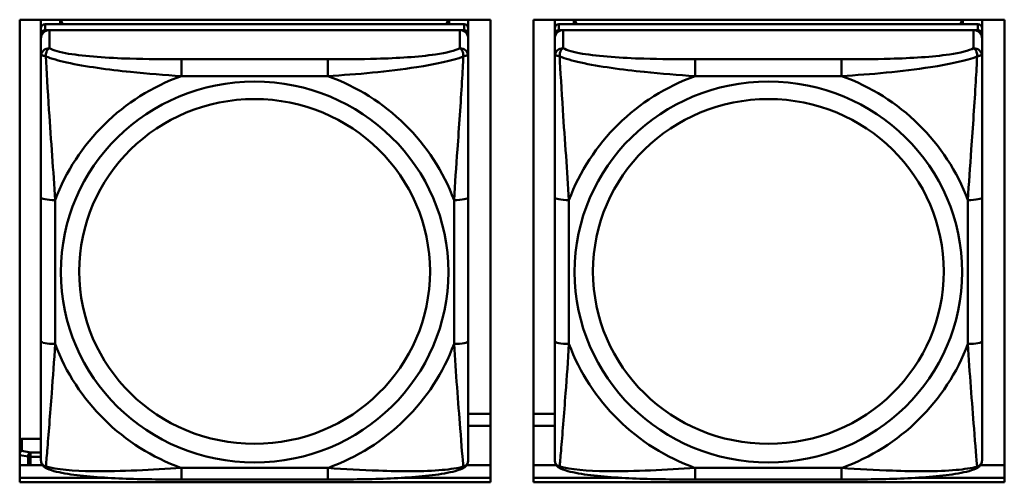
# Model space of a CAD drawing. Header units: inches. Extents: x 0.8 to 72.9, y -5.1 to 48.7.
# Tile 43 of 237: x 38.193 to 39.553, y 9.832 to 10.471. Entities that reach past the tile are written whole.
import ezdxf

# ---------------------------------------------------------------- set-up
doc = ezdxf.new("R2010")
doc.units = ezdxf.units.IN
doc.header["$MEASUREMENT"] = 0
doc.layers.add('Visible Edges(ROSSANSI)', color=7, linetype='Continuous', lineweight=50)
doc.layers.add('Visible Tangent Edges(ROSSANSI)', color=7, linetype='Continuous', lineweight=50)

msp = doc.modelspace()

# ---------------------------------------------------------------- linework, layer by layer
at = {"layer": 'Visible Edges(ROSSANSI)'}
for p, q in [((38.1927, 9.8324), (38.1927, 10.4711)), ((38.1927, 10.4711), (38.8433, 10.4711)), ((38.222, 10.4592), (38.222, 10.4711)), ((38.8067, 10.465), (38.2279, 10.465)), ((38.2486, 10.465), (38.2486, 10.4711)), ((38.2524, 10.465), (38.2493, 10.4711)), ((38.7853, 10.4711), (38.7822, 10.465)), ((38.786, 10.4711), (38.786, 10.465)), ((38.8126, 10.4711), (38.8126, 10.4592)), ((38.8433, 10.4711), (38.8433, 9.8324)), ((38.9027, 9.8324), (38.9027, 10.4711)), ((38.9027, 10.4711), (39.5533, 10.4711)), ((38.932, 10.4592), (38.932, 10.4711)), ((39.5167, 10.465), (38.9379, 10.465)), ((38.9586, 10.465), (38.9586, 10.4711)), ((38.9624, 10.465), (38.9593, 10.4711)), ((39.4953, 10.4711), (39.4922, 10.465)), ((39.496, 10.4711), (39.496, 10.465)), ((39.5226, 10.4711), (39.5226, 10.4592)), ((39.5533, 10.4711), (39.5533, 9.8324)), ((38.222, 10.4592), (38.222, 10.451)), ((38.222, 10.4452), (38.222, 10.451)), ((38.2279, 10.4568), (38.8067, 10.4568)), ((38.8008, 10.4568), (38.2338, 10.4568)), ((38.8126, 10.451), (38.8126, 10.4592)), ((38.8126, 10.451), (38.8126, 10.4452)), ((38.932, 10.4592), (38.932, 10.451)), ((38.932, 10.4452), (38.932, 10.451)), ((38.9379, 10.4568), (39.5167, 10.4568)), ((39.5108, 10.4568), (38.9438, 10.4568)), ((39.5226, 10.451), (39.5226, 10.4592)), ((39.5226, 10.451), (39.5226, 10.4452)), ((38.222, 10.4452), (38.222, 10.4202)), ((38.8126, 10.4202), (38.8126, 10.4452)), ((38.932, 10.4452), (38.932, 10.4202)), ((39.5226, 10.4202), (39.5226, 10.4452)), ((38.222, 10.2258), (38.222, 10.0272)), ((38.8126, 10.0272), (38.8126, 10.2258)), ((38.932, 10.2258), (38.932, 10.0272)), ((39.5226, 10.0272), (39.5226, 10.2258)), ((38.8126, 9.9268), (38.8433, 9.9268)), ((38.9027, 9.9268), (38.932, 9.9268)), ((38.8433, 9.9103), (38.8126, 9.9103)), ((38.932, 9.9103), (38.9027, 9.9103)), ((38.1957, 9.8923), (38.222, 9.8923)), ((38.1927, 9.8561), (38.2242, 9.8561)), ((38.8104, 9.8561), (38.8433, 9.8561)), ((38.9027, 9.8561), (38.9342, 9.8561)), ((39.5204, 9.8561), (39.5533, 9.8561)), ((38.1927, 9.8385), (38.3146, 9.8385)), ((38.3146, 9.8385), (38.1927, 9.8385)), ((38.72, 9.8385), (38.8433, 9.8385)), ((38.8433, 9.8385), (38.72, 9.8385)), ((38.9027, 9.8385), (39.0246, 9.8385)), ((39.0246, 9.8385), (38.9027, 9.8385)), ((39.43, 9.8385), (39.5533, 9.8385)), ((39.5533, 9.8385), (39.43, 9.8385)), ((38.8433, 9.8324), (38.1927, 9.8324)), ((38.6184, 9.8362), (38.4161, 9.8362)), ((39.5533, 9.8324), (38.9027, 9.8324)), ((39.3284, 9.8362), (39.1261, 9.8362))]:
    msp.add_line(p, q, dxfattribs=at)
for centre, major_axis, start_param, end_param in [((38.2279, 10.4592), (-0.00591, 0), 4.712389, 6.283185), ((38.8067, 10.4592), (0.00591, 0), 0, 1.570796), ((38.9379, 10.4592), (-0.00591, 0), 4.712389, 6.283185), ((39.5167, 10.4592), (0.00591, 0), 0, 1.570796), ((38.2279, 10.451), (-0.00591, 0), 4.712389, 6.283185), ((38.2338, 10.4452), (-0.0118, 0), 4.712389, 6.283185), ((38.8008, 10.4452), (0.0118, 0), 0, 1.570796), ((38.8067, 10.451), (0.00591, 0), 0, 1.570796), ((38.9379, 10.451), (-0.00591, 0), 4.712389, 6.283185), ((38.9438, 10.4452), (-0.0118, 0), 4.712389, 6.283185), ((39.5108, 10.4452), (0.0118, 0), 0, 1.570796), ((39.5167, 10.451), (0.00591, 0), 0, 1.570796), ((38.1957, 9.8874), (-0.005, 0), 4.712389, 5.358392)]:
    msp.add_ellipse(centre, major_axis=major_axis, ratio=0.981793, start_param=start_param, end_param=end_param, dxfattribs=at)
for points, knots in [([(38.222, 10.4202), (38.222, 10.4111), (38.222, 10.3959), (38.222, 10.3787), (38.222, 10.3523), (38.222, 10.322), (38.222, 10.2926), (38.222, 10.2702), (38.222, 10.2478), (38.222, 10.2258)], [-0.7968224, -0.7968224, -0.7968224, -0.7968224, -0.6514613, -0.6514613, -0.6514613, -0.427691, -0.427691, -0.427691, -0.2569517, -0.2569517, -0.2569517, -0.2569517]), ([(38.8126, 10.2258), (38.8126, 10.249), (38.8126, 10.2727), (38.8126, 10.2964), (38.8126, 10.3275), (38.8126, 10.3598), (38.8126, 10.3866), (38.8126, 10.4005), (38.8126, 10.4125), (38.8126, 10.4202)], [0.2569537, 0.2569537, 0.2569537, 0.2569537, 0.4371919, 0.4371919, 0.4371919, 0.6739428, 0.6739428, 0.6739428, 0.7963818, 0.7963818, 0.7963818, 0.7963818]), ([(38.932, 10.4202), (38.932, 10.4111), (38.932, 10.3959), (38.932, 10.3787), (38.932, 10.3523), (38.932, 10.322), (38.932, 10.2926), (38.932, 10.2702), (38.932, 10.2478), (38.932, 10.2258)], [-0.7968224, -0.7968224, -0.7968224, -0.7968224, -0.6514613, -0.6514613, -0.6514613, -0.427691, -0.427691, -0.427691, -0.2569517, -0.2569517, -0.2569517, -0.2569517]), ([(39.5226, 10.2258), (39.5226, 10.249), (39.5226, 10.2727), (39.5226, 10.2964), (39.5226, 10.3275), (39.5226, 10.3598), (39.5226, 10.3866), (39.5226, 10.4005), (39.5226, 10.4125), (39.5226, 10.4202)], [0.2569537, 0.2569537, 0.2569537, 0.2569537, 0.4371919, 0.4371919, 0.4371919, 0.6739428, 0.6739428, 0.6739428, 0.7963818, 0.7963818, 0.7963818, 0.7963818]), ([(38.222, 10.0272), (38.222, 10.0039), (38.222, 9.9806), (38.222, 9.9584), (38.222, 9.9292), (38.222, 9.9009), (38.222, 9.8821), (38.222, 9.8723), (38.222, 9.8655), (38.222, 9.8636)], [0.2569537, 0.2569537, 0.2569537, 0.2569537, 0.4371919, 0.4371919, 0.4371919, 0.6739428, 0.6739428, 0.6739428, 0.7963818, 0.7963818, 0.7963818, 0.7963818]), ([(38.8126, 9.8636), (38.8126, 9.8658), (38.8126, 9.8751), (38.8126, 9.8878), (38.8126, 9.9074), (38.8126, 9.9343), (38.8126, 9.962), (38.8126, 9.9831), (38.8126, 10.0052), (38.8126, 10.0272)], [-0.7968224, -0.7968224, -0.7968224, -0.7968224, -0.6514613, -0.6514613, -0.6514613, -0.427691, -0.427691, -0.427691, -0.2569517, -0.2569517, -0.2569517, -0.2569517]), ([(38.932, 10.0272), (38.932, 10.0039), (38.932, 9.9806), (38.932, 9.9584), (38.932, 9.9292), (38.932, 9.9009), (38.932, 9.8821), (38.932, 9.8723), (38.932, 9.8655), (38.932, 9.8636)], [0.2569537, 0.2569537, 0.2569537, 0.2569537, 0.4371919, 0.4371919, 0.4371919, 0.6739428, 0.6739428, 0.6739428, 0.7963818, 0.7963818, 0.7963818, 0.7963818]), ([(39.5226, 9.8636), (39.5226, 9.8658), (39.5226, 9.8751), (39.5226, 9.8878), (39.5226, 9.9074), (39.5226, 9.9343), (39.5226, 9.962), (39.5226, 9.9831), (39.5226, 10.0052), (39.5226, 10.0272)], [-0.7968224, -0.7968224, -0.7968224, -0.7968224, -0.6514613, -0.6514613, -0.6514613, -0.427691, -0.427691, -0.427691, -0.2569517, -0.2569517, -0.2569517, -0.2569517]), ([(38.2301, 9.8513), (38.229, 9.8518), (38.2279, 9.8524), (38.2259, 9.854), (38.2251, 9.8549), (38.2237, 9.8569), (38.2232, 9.8579), (38.2225, 9.8597), (38.2223, 9.8606), (38.2221, 9.8622), (38.222, 9.863), (38.222, 9.8636)], [0.02510739, 0.02510739, 0.02510739, 0.02510739, 0.03073999, 0.03073999, 0.03637259, 0.03637259, 0.0420052, 0.0420052, 0.0476378, 0.0476378, 0.0532704, 0.0532704, 0.0532704, 0.0532704]), ([(38.4161, 9.8362), (38.4026, 9.8362), (38.3889, 9.8363), (38.3617, 9.8367), (38.3481, 9.837), (38.3212, 9.838), (38.3079, 9.8388), (38.2822, 9.8409), (38.2701, 9.8422), (38.248, 9.8458), (38.2385, 9.8479), (38.2301, 9.8513)], [0.2569517, 0.2569517, 0.2569517, 0.2569517, 0.3597049, 0.3597049, 0.4624581, 0.4624581, 0.5652112, 0.5652112, 0.6679644, 0.6679644, 0.7707176, 0.7707176, 0.7707176, 0.7707176]), ([(38.8045, 9.8513), (38.7961, 9.8479), (38.7866, 9.8458), (38.7645, 9.8422), (38.7524, 9.8409), (38.7267, 9.8388), (38.7134, 9.838), (38.6865, 9.837), (38.6729, 9.8367), (38.6456, 9.8363), (38.632, 9.8362), (38.6184, 9.8362)], [-0.7703505, -0.7703505, -0.7703505, -0.7703505, -0.6676711, -0.6676711, -0.5649918, -0.5649918, -0.4623124, -0.4623124, -0.3596331, -0.3596331, -0.2569537, -0.2569537, -0.2569537, -0.2569537]), ([(38.8045, 9.8513), (38.8056, 9.8518), (38.8067, 9.8524), (38.8086, 9.854), (38.8095, 9.8549), (38.8109, 9.8569), (38.8114, 9.8579), (38.8121, 9.8597), (38.8123, 9.8606), (38.8125, 9.8622), (38.8126, 9.863), (38.8126, 9.8636)], [0.02510739, 0.02510739, 0.02510739, 0.02510739, 0.03073999, 0.03073999, 0.03637259, 0.03637259, 0.0420052, 0.0420052, 0.0476378, 0.0476378, 0.0532704, 0.0532704, 0.0532704, 0.0532704]), ([(38.9401, 9.8513), (38.939, 9.8518), (38.9379, 9.8524), (38.9359, 9.854), (38.9351, 9.8549), (38.9337, 9.8569), (38.9332, 9.8579), (38.9325, 9.8597), (38.9323, 9.8606), (38.9321, 9.8622), (38.932, 9.863), (38.932, 9.8636)], [0.02510739, 0.02510739, 0.02510739, 0.02510739, 0.03073999, 0.03073999, 0.03637259, 0.03637259, 0.0420052, 0.0420052, 0.0476378, 0.0476378, 0.0532704, 0.0532704, 0.0532704, 0.0532704]), ([(39.1261, 9.8362), (39.1126, 9.8362), (39.0989, 9.8363), (39.0717, 9.8367), (39.0581, 9.837), (39.0312, 9.838), (39.0179, 9.8388), (38.9922, 9.8409), (38.9801, 9.8422), (38.958, 9.8458), (38.9485, 9.8479), (38.9401, 9.8513)], [0.2569517, 0.2569517, 0.2569517, 0.2569517, 0.3597049, 0.3597049, 0.4624581, 0.4624581, 0.5652112, 0.5652112, 0.6679644, 0.6679644, 0.7707176, 0.7707176, 0.7707176, 0.7707176]), ([(39.5145, 9.8513), (39.5061, 9.8479), (39.4966, 9.8458), (39.4745, 9.8422), (39.4624, 9.8409), (39.4367, 9.8388), (39.4234, 9.838), (39.3965, 9.837), (39.3829, 9.8367), (39.3556, 9.8363), (39.342, 9.8362), (39.3284, 9.8362)], [-0.7703505, -0.7703505, -0.7703505, -0.7703505, -0.6676711, -0.6676711, -0.5649918, -0.5649918, -0.4623124, -0.4623124, -0.3596331, -0.3596331, -0.2569537, -0.2569537, -0.2569537, -0.2569537]), ([(39.5145, 9.8513), (39.5156, 9.8518), (39.5167, 9.8524), (39.5186, 9.854), (39.5195, 9.8549), (39.5209, 9.8569), (39.5214, 9.8579), (39.5221, 9.8597), (39.5223, 9.8606), (39.5225, 9.8622), (39.5226, 9.863), (39.5226, 9.8636)], [0.02510739, 0.02510739, 0.02510739, 0.02510739, 0.03073999, 0.03073999, 0.03637259, 0.03637259, 0.0420052, 0.0420052, 0.0476378, 0.0476378, 0.0532704, 0.0532704, 0.0532704, 0.0532704])]:
    msp.add_open_spline(points, degree=3, knots=knots, dxfattribs=at)
at = {"layer": 'Visible Tangent Edges(ROSSANSI)'}
for p, q in [((38.2279, 10.4568), (38.2279, 10.465)), ((38.8067, 10.465), (38.8067, 10.4568)), ((38.9379, 10.4568), (38.9379, 10.465)), ((39.5167, 10.465), (39.5167, 10.4568)), ((38.2338, 10.4318), (38.2338, 10.4568)), ((38.8008, 10.4568), (38.8008, 10.4318)), ((38.9438, 10.4318), (38.9438, 10.4568)), ((39.5108, 10.4568), (39.5108, 10.4318)), ((38.4161, 10.4164), (38.4161, 10.3933)), ((38.6184, 10.4164), (38.4161, 10.4164)), ((38.6184, 10.4164), (38.6184, 10.3933)), ((39.1261, 10.4164), (39.1261, 10.3933)), ((39.3284, 10.4164), (39.1261, 10.4164)), ((39.3284, 10.4164), (39.3284, 10.3933)), ((38.4161, 10.3933), (38.6184, 10.3933)), ((39.1261, 10.3933), (39.3284, 10.3933)), ((38.2417, 10.0234), (38.2417, 10.222)), ((38.7929, 10.222), (38.7929, 10.0234)), ((38.9517, 10.0234), (38.9517, 10.222)), ((39.5029, 10.222), (39.5029, 10.0234)), ((38.1957, 9.8757), (38.1957, 9.8923)), ((38.1927, 9.87), (38.2042, 9.8678)), ((38.2078, 9.8734), (38.1957, 9.8757)), ((38.2042, 9.8678), (38.2042, 9.8561)), ((38.2078, 9.8734), (38.2078, 9.8676)), ((38.222, 9.8734), (38.2078, 9.8734)), ((38.2078, 9.8676), (38.222, 9.8676)), ((38.2078, 9.8561), (38.2078, 9.8676)), ((38.6184, 9.8522), (38.4161, 9.8522)), ((38.4161, 9.8362), (38.4161, 9.8522)), ((38.6184, 9.8362), (38.6184, 9.8522)), ((39.3284, 9.8522), (39.1261, 9.8522)), ((39.1261, 9.8362), (39.1261, 9.8522)), ((39.3284, 9.8362), (39.3284, 9.8522))]:
    msp.add_line(p, q, dxfattribs=at)
for centre, major_axis, ratio, start_param, end_param in [((38.2338, 10.4202), (-0.0118, 0), 0.981793, 4.712389, 6.283185), ((38.8008, 10.4202), (0.0118, 0), 0.981793, 0, 1.570796), ((38.9438, 10.4202), (-0.0118, 0), 0.981793, 4.712389, 6.283185), ((39.5108, 10.4202), (0.0118, 0), 0.981793, 0, 1.570796), ((38.5173, 10.1227), (-0.2936, 0), 0.981793, 5.064156, 5.931419), ((38.5173, 10.1227), (0.2936, 0), 0.981793, 0.351767, 1.21903), ((39.2273, 10.1227), (-0.2936, 0), 0.981793, 5.064156, 5.931419), ((39.2273, 10.1227), (0.2936, 0), 0.981793, 0.351767, 1.21903), ((38.2417, 10.2258), (-0.0197, 0), 0.189952, 0, 1.570796), ((38.7929, 10.2258), (0.0197, 0), 0.189952, 4.712389, 6.283185), ((38.9517, 10.2258), (-0.0197, 0), 0.189952, 0, 1.570796), ((39.5029, 10.2258), (0.0197, 0), 0.189952, 4.712389, 6.283185), ((38.2417, 10.0272), (-0.0197, 0), 0.189952, 0, 1.570796), ((38.5173, 10.1227), (-0.2936, 0), 0.981793, 0.351767, 1.21903), ((38.5173, 10.1227), (0.2936, 0), 0.981793, 5.064156, 5.931419), ((38.7929, 10.0272), (0.0197, 0), 0.189952, 4.712389, 6.283185), ((38.9517, 10.0272), (-0.0197, 0), 0.189952, 0, 1.570796), ((39.2273, 10.1227), (-0.2936, 0), 0.981793, 0.351767, 1.21903), ((39.2273, 10.1227), (0.2936, 0), 0.981793, 5.064156, 5.931419), ((39.5029, 10.0272), (0.0197, 0), 0.189952, 4.712389, 6.283185), ((38.1957, 9.8708), (0.00093, 0.00491), 0.694233, 0.267078, 1.285644), ((38.1957, 9.8708), (-0.005, 0), 0.981793, 4.712389, 5.358392), ((38.2078, 9.8685), (0.00093, 0.00491), 0.694233, 0.267078, 1.837874), ((38.2078, 9.8685), (0.005, 0), 0.189952, 3.926991, 4.712389)]:
    msp.add_ellipse(centre, major_axis=major_axis, ratio=ratio, start_param=start_param, end_param=end_param, dxfattribs=at)
for centre, major_axis in [((38.5173, 10.1227), (-0.2678, 0)), ((39.2273, 10.1227), (-0.2678, 0)), ((38.5173, 10.1235), (-0.2424, 0)), ((39.2273, 10.1235), (-0.2424, 0))]:
    msp.add_ellipse(centre, major_axis=major_axis, ratio=0.981793, dxfattribs=at)
for points, knots in [([(38.2289, 10.4203), (38.2288, 10.4214), (38.2289, 10.4225), (38.2291, 10.4245), (38.2293, 10.4255), (38.2298, 10.4269), (38.23, 10.4274), (38.2303, 10.4281), (38.2304, 10.4283), (38.2307, 10.4289), (38.2309, 10.4292), (38.2315, 10.43), (38.2319, 10.4305), (38.2328, 10.4312), (38.2333, 10.4316), (38.2338, 10.4318)], [-0.00023197, -0.00023197, -0.00023197, -0.00023197, 0.00913095, 0.00913095, 0.01983142, 0.01983142, 0.02651922, 0.02651922, 0.02986312, 0.02986312, 0.03521335, 0.03521335, 0.04377373, 0.04377373, 0.0532704, 0.0532704, 0.0532704, 0.0532704]), ([(38.4161, 10.4164), (38.3925, 10.4164), (38.3685, 10.4166), (38.3451, 10.4173), (38.3144, 10.4183), (38.2836, 10.4203), (38.2603, 10.4242), (38.2483, 10.4263), (38.2387, 10.4289), (38.2338, 10.4318)], [0.2569537, 0.2569537, 0.2569537, 0.2569537, 0.4371919, 0.4371919, 0.4371919, 0.6739428, 0.6739428, 0.6739428, 0.7963818, 0.7963818, 0.7963818, 0.7963818]), ([(38.8008, 10.4318), (38.795, 10.4284), (38.7825, 10.4254), (38.7673, 10.4232), (38.7439, 10.4197), (38.7148, 10.418), (38.6857, 10.4172), (38.6635, 10.4165), (38.6408, 10.4164), (38.6184, 10.4164)], [-0.7968224, -0.7968224, -0.7968224, -0.7968224, -0.6514613, -0.6514613, -0.6514613, -0.427691, -0.427691, -0.427691, -0.2569517, -0.2569517, -0.2569517, -0.2569517]), ([(38.8008, 10.4318), (38.8013, 10.4316), (38.8018, 10.4312), (38.8027, 10.4305), (38.8031, 10.43), (38.8036, 10.4292), (38.8038, 10.4289), (38.8042, 10.4283), (38.8043, 10.4281), (38.8046, 10.4274), (38.8048, 10.4269), (38.8052, 10.4255), (38.8054, 10.4245), (38.8057, 10.4225), (38.8057, 10.4214), (38.8057, 10.4203)], [-0.0532704, -0.0532704, -0.0532704, -0.0532704, -0.04377373, -0.04377373, -0.03521335, -0.03521335, -0.02986312, -0.02986312, -0.02651922, -0.02651922, -0.01983142, -0.01983142, -0.00913095, -0.00913095, 0.00023197, 0.00023197, 0.00023197, 0.00023197]), ([(38.9389, 10.4203), (38.9388, 10.4214), (38.9389, 10.4225), (38.9391, 10.4245), (38.9393, 10.4255), (38.9398, 10.4269), (38.94, 10.4274), (38.9403, 10.4281), (38.9404, 10.4283), (38.9407, 10.4289), (38.9409, 10.4292), (38.9415, 10.43), (38.9419, 10.4305), (38.9428, 10.4312), (38.9433, 10.4316), (38.9438, 10.4318)], [-0.00023197, -0.00023197, -0.00023197, -0.00023197, 0.00913095, 0.00913095, 0.01983142, 0.01983142, 0.02651922, 0.02651922, 0.02986312, 0.02986312, 0.03521335, 0.03521335, 0.04377373, 0.04377373, 0.0532704, 0.0532704, 0.0532704, 0.0532704]), ([(39.1261, 10.4164), (39.1025, 10.4164), (39.0785, 10.4166), (39.0551, 10.4173), (39.0244, 10.4183), (38.9936, 10.4203), (38.9703, 10.4242), (38.9583, 10.4263), (38.9487, 10.4289), (38.9438, 10.4318)], [0.2569537, 0.2569537, 0.2569537, 0.2569537, 0.4371919, 0.4371919, 0.4371919, 0.6739428, 0.6739428, 0.6739428, 0.7963818, 0.7963818, 0.7963818, 0.7963818]), ([(39.5108, 10.4318), (39.505, 10.4284), (39.4925, 10.4254), (39.4773, 10.4232), (39.4539, 10.4197), (39.4248, 10.418), (39.3957, 10.4172), (39.3735, 10.4165), (39.3508, 10.4164), (39.3284, 10.4164)], [-0.7968224, -0.7968224, -0.7968224, -0.7968224, -0.6514613, -0.6514613, -0.6514613, -0.427691, -0.427691, -0.427691, -0.2569517, -0.2569517, -0.2569517, -0.2569517]), ([(39.5108, 10.4318), (39.5113, 10.4316), (39.5118, 10.4312), (39.5127, 10.4305), (39.5131, 10.43), (39.5136, 10.4292), (39.5138, 10.4289), (39.5142, 10.4283), (39.5143, 10.4281), (39.5146, 10.4274), (39.5148, 10.4269), (39.5152, 10.4255), (39.5154, 10.4245), (39.5157, 10.4225), (39.5157, 10.4214), (39.5157, 10.4203)], [-0.0532704, -0.0532704, -0.0532704, -0.0532704, -0.04377373, -0.04377373, -0.03521335, -0.03521335, -0.02986312, -0.02986312, -0.02651922, -0.02651922, -0.01983142, -0.01983142, -0.00913095, -0.00913095, 0.00023197, 0.00023197, 0.00023197, 0.00023197]), ([(38.222, 10.4202), (38.222, 10.4205), (38.2221, 10.4207), (38.2223, 10.4211), (38.2225, 10.4212), (38.2229, 10.4213), (38.2231, 10.4214), (38.2234, 10.4214), (38.2235, 10.4215), (38.2239, 10.4215), (38.2242, 10.4215), (38.2252, 10.4214), (38.2258, 10.4212), (38.2273, 10.4209), (38.228, 10.4206), (38.2289, 10.4203)], [-0.0532704, -0.0532704, -0.0532704, -0.0532704, -0.04377373, -0.04377373, -0.03521335, -0.03521335, -0.02986312, -0.02986312, -0.02651922, -0.02651922, -0.01983142, -0.01983142, -0.00913095, -0.00913095, 0.00023197, 0.00023197, 0.00023197, 0.00023197]), ([(38.2289, 10.4203), (38.2365, 10.4174), (38.2465, 10.4145), (38.2836, 10.4063), (38.3153, 10.4021), (38.3695, 10.3965), (38.3928, 10.3946), (38.4161, 10.3933)], [-0.7478145, -0.7478145, -0.7478145, -0.7478145, -0.6493253, -0.6493253, -0.427691, -0.427691, -0.2569537, -0.2569537, -0.2569537, -0.2569537]), ([(38.2417, 10.222), (38.2393, 10.2618), (38.236, 10.3039), (38.2314, 10.3739), (38.2298, 10.4014), (38.2289, 10.4203)], [0.2569517, 0.2569517, 0.2569517, 0.2569517, 0.5559983, 0.5559983, 0.7482818, 0.7482818, 0.7482818, 0.7482818]), ([(38.6184, 10.3933), (38.6589, 10.3956), (38.7013, 10.3994), (38.7669, 10.4095), (38.7914, 10.4146), (38.8057, 10.4203)], [0.2569517, 0.2569517, 0.2569517, 0.2569517, 0.5559983, 0.5559983, 0.7482818, 0.7482818, 0.7482818, 0.7482818]), ([(38.8057, 10.4203), (38.8052, 10.4104), (38.8046, 10.3983), (38.8021, 10.3562), (38.7998, 10.323), (38.7959, 10.268), (38.7943, 10.2449), (38.7929, 10.222)], [-0.7478145, -0.7478145, -0.7478145, -0.7478145, -0.6493253, -0.6493253, -0.427691, -0.427691, -0.2569537, -0.2569537, -0.2569537, -0.2569537]), ([(38.8057, 10.4203), (38.8066, 10.4206), (38.8073, 10.4209), (38.8088, 10.4212), (38.8094, 10.4214), (38.8103, 10.4215), (38.8107, 10.4215), (38.8111, 10.4215), (38.8112, 10.4214), (38.8115, 10.4214), (38.8117, 10.4213), (38.8121, 10.4212), (38.8122, 10.4211), (38.8125, 10.4207), (38.8126, 10.4205), (38.8126, 10.4202)], [-0.00023197, -0.00023197, -0.00023197, -0.00023197, 0.00913095, 0.00913095, 0.01983142, 0.01983142, 0.02651922, 0.02651922, 0.02986312, 0.02986312, 0.03521335, 0.03521335, 0.04377373, 0.04377373, 0.0532704, 0.0532704, 0.0532704, 0.0532704]), ([(38.932, 10.4202), (38.932, 10.4205), (38.9321, 10.4207), (38.9323, 10.4211), (38.9325, 10.4212), (38.9329, 10.4213), (38.9331, 10.4214), (38.9334, 10.4214), (38.9335, 10.4215), (38.9339, 10.4215), (38.9342, 10.4215), (38.9352, 10.4214), (38.9358, 10.4212), (38.9373, 10.4209), (38.938, 10.4206), (38.9389, 10.4203)], [-0.0532704, -0.0532704, -0.0532704, -0.0532704, -0.04377373, -0.04377373, -0.03521335, -0.03521335, -0.02986312, -0.02986312, -0.02651922, -0.02651922, -0.01983142, -0.01983142, -0.00913095, -0.00913095, 0.00023197, 0.00023197, 0.00023197, 0.00023197]), ([(38.9389, 10.4203), (38.9465, 10.4174), (38.9565, 10.4145), (38.9936, 10.4063), (39.0253, 10.4021), (39.0795, 10.3965), (39.1028, 10.3946), (39.1261, 10.3933)], [-0.7478145, -0.7478145, -0.7478145, -0.7478145, -0.6493253, -0.6493253, -0.427691, -0.427691, -0.2569537, -0.2569537, -0.2569537, -0.2569537]), ([(38.9517, 10.222), (38.9493, 10.2618), (38.946, 10.3039), (38.9414, 10.3739), (38.9398, 10.4014), (38.9389, 10.4203)], [0.2569517, 0.2569517, 0.2569517, 0.2569517, 0.5559983, 0.5559983, 0.7482818, 0.7482818, 0.7482818, 0.7482818]), ([(39.3284, 10.3933), (39.3689, 10.3956), (39.4113, 10.3994), (39.4769, 10.4095), (39.5014, 10.4146), (39.5157, 10.4203)], [0.2569517, 0.2569517, 0.2569517, 0.2569517, 0.5559983, 0.5559983, 0.7482818, 0.7482818, 0.7482818, 0.7482818]), ([(39.5157, 10.4203), (39.5152, 10.4104), (39.5146, 10.3983), (39.5121, 10.3562), (39.5098, 10.323), (39.5059, 10.268), (39.5043, 10.2449), (39.5029, 10.222)], [-0.7478145, -0.7478145, -0.7478145, -0.7478145, -0.6493253, -0.6493253, -0.427691, -0.427691, -0.2569537, -0.2569537, -0.2569537, -0.2569537]), ([(39.5157, 10.4203), (39.5166, 10.4206), (39.5173, 10.4209), (39.5188, 10.4212), (39.5194, 10.4214), (39.5203, 10.4215), (39.5207, 10.4215), (39.5211, 10.4215), (39.5212, 10.4214), (39.5215, 10.4214), (39.5217, 10.4213), (39.5221, 10.4212), (39.5222, 10.4211), (39.5225, 10.4207), (39.5226, 10.4205), (39.5226, 10.4202)], [-0.00023197, -0.00023197, -0.00023197, -0.00023197, 0.00913095, 0.00913095, 0.01983142, 0.01983142, 0.02651922, 0.02651922, 0.02986312, 0.02986312, 0.03521335, 0.03521335, 0.04377373, 0.04377373, 0.0532704, 0.0532704, 0.0532704, 0.0532704]), ([(38.2289, 9.854), (38.2294, 9.8591), (38.23, 9.8666), (38.2325, 9.8973), (38.2348, 9.9264), (38.2387, 9.9779), (38.2403, 10.0004), (38.2417, 10.0234)], [-0.7478145, -0.7478145, -0.7478145, -0.7478145, -0.6493253, -0.6493253, -0.427691, -0.427691, -0.2569537, -0.2569537, -0.2569537, -0.2569537]), ([(38.7929, 10.0234), (38.7953, 9.9837), (38.7986, 9.9426), (38.8032, 9.8837), (38.8048, 9.8632), (38.8057, 9.854)], [0.2569517, 0.2569517, 0.2569517, 0.2569517, 0.5559983, 0.5559983, 0.7482818, 0.7482818, 0.7482818, 0.7482818]), ([(38.9389, 9.854), (38.9394, 9.8591), (38.94, 9.8666), (38.9425, 9.8973), (38.9448, 9.9264), (38.9487, 9.9779), (38.9503, 10.0004), (38.9517, 10.0234)], [-0.7478145, -0.7478145, -0.7478145, -0.7478145, -0.6493253, -0.6493253, -0.427691, -0.427691, -0.2569537, -0.2569537, -0.2569537, -0.2569537]), ([(39.5029, 10.0234), (39.5053, 9.9837), (39.5086, 9.9426), (39.5132, 9.8837), (39.5148, 9.8632), (39.5157, 9.854)], [0.2569517, 0.2569517, 0.2569517, 0.2569517, 0.5559983, 0.5559983, 0.7482818, 0.7482818, 0.7482818, 0.7482818]), ([(38.2289, 9.854), (38.228, 9.8543), (38.2273, 9.8546), (38.2258, 9.8554), (38.2252, 9.8559), (38.2242, 9.8569), (38.2239, 9.8573), (38.2235, 9.8579), (38.2234, 9.8581), (38.2231, 9.8587), (38.2229, 9.8591), (38.2225, 9.86), (38.2223, 9.8607), (38.2221, 9.8621), (38.222, 9.8628), (38.222, 9.8636)], [-0.00023197, -0.00023197, -0.00023197, -0.00023197, 0.00913095, 0.00913095, 0.01983142, 0.01983142, 0.02651922, 0.02651922, 0.02986312, 0.02986312, 0.03521335, 0.03521335, 0.04377373, 0.04377373, 0.0532704, 0.0532704, 0.0532704, 0.0532704]), ([(38.2301, 9.8513), (38.2299, 9.8514), (38.2297, 9.8515), (38.2293, 9.8518), (38.2291, 9.8522), (38.2289, 9.853), (38.2288, 9.8534), (38.2289, 9.854)], [-0.02510739, -0.02510739, -0.02510739, -0.02510739, -0.01983142, -0.01983142, -0.00913095, -0.00913095, 0.00023197, 0.00023197, 0.00023197, 0.00023197]), ([(38.4161, 9.8522), (38.3757, 9.8498), (38.3333, 9.8471), (38.2676, 9.8481), (38.2432, 9.85), (38.2289, 9.854)], [0.2569517, 0.2569517, 0.2569517, 0.2569517, 0.5559983, 0.5559983, 0.7482818, 0.7482818, 0.7482818, 0.7482818]), ([(38.8057, 9.854), (38.7981, 9.852), (38.788, 9.8504), (38.751, 9.8471), (38.7193, 9.8473), (38.665, 9.8494), (38.6418, 9.8507), (38.6184, 9.8522)], [-0.7478145, -0.7478145, -0.7478145, -0.7478145, -0.6493253, -0.6493253, -0.427691, -0.427691, -0.2569537, -0.2569537, -0.2569537, -0.2569537]), ([(38.8057, 9.854), (38.8057, 9.8534), (38.8057, 9.853), (38.8054, 9.8522), (38.8052, 9.8518), (38.8048, 9.8515), (38.8047, 9.8514), (38.8045, 9.8513)], [-0.00023197, -0.00023197, -0.00023197, -0.00023197, 0.00913095, 0.00913095, 0.01983142, 0.01983142, 0.02510739, 0.02510739, 0.02510739, 0.02510739]), ([(38.8126, 9.8636), (38.8126, 9.8628), (38.8125, 9.8621), (38.8122, 9.8607), (38.8121, 9.86), (38.8117, 9.8591), (38.8115, 9.8587), (38.8112, 9.8581), (38.8111, 9.8579), (38.8107, 9.8573), (38.8103, 9.8569), (38.8094, 9.8559), (38.8088, 9.8554), (38.8073, 9.8546), (38.8066, 9.8543), (38.8057, 9.854)], [-0.0532704, -0.0532704, -0.0532704, -0.0532704, -0.04377373, -0.04377373, -0.03521335, -0.03521335, -0.02986312, -0.02986312, -0.02651922, -0.02651922, -0.01983142, -0.01983142, -0.00913095, -0.00913095, 0.00023197, 0.00023197, 0.00023197, 0.00023197]), ([(38.9389, 9.854), (38.938, 9.8543), (38.9373, 9.8546), (38.9358, 9.8554), (38.9352, 9.8559), (38.9342, 9.8569), (38.9339, 9.8573), (38.9335, 9.8579), (38.9334, 9.8581), (38.9331, 9.8587), (38.9329, 9.8591), (38.9325, 9.86), (38.9323, 9.8607), (38.9321, 9.8621), (38.932, 9.8628), (38.932, 9.8636)], [-0.00023197, -0.00023197, -0.00023197, -0.00023197, 0.00913095, 0.00913095, 0.01983142, 0.01983142, 0.02651922, 0.02651922, 0.02986312, 0.02986312, 0.03521335, 0.03521335, 0.04377373, 0.04377373, 0.0532704, 0.0532704, 0.0532704, 0.0532704]), ([(38.9401, 9.8513), (38.9399, 9.8514), (38.9397, 9.8515), (38.9393, 9.8518), (38.9391, 9.8522), (38.9389, 9.853), (38.9388, 9.8534), (38.9389, 9.854)], [-0.02510739, -0.02510739, -0.02510739, -0.02510739, -0.01983142, -0.01983142, -0.00913095, -0.00913095, 0.00023197, 0.00023197, 0.00023197, 0.00023197]), ([(39.1261, 9.8522), (39.0857, 9.8498), (39.0433, 9.8471), (38.9776, 9.8481), (38.9532, 9.85), (38.9389, 9.854)], [0.2569517, 0.2569517, 0.2569517, 0.2569517, 0.5559983, 0.5559983, 0.7482818, 0.7482818, 0.7482818, 0.7482818]), ([(39.5157, 9.854), (39.5081, 9.852), (39.498, 9.8504), (39.461, 9.8471), (39.4293, 9.8473), (39.375, 9.8494), (39.3518, 9.8507), (39.3284, 9.8522)], [-0.7478145, -0.7478145, -0.7478145, -0.7478145, -0.6493253, -0.6493253, -0.427691, -0.427691, -0.2569537, -0.2569537, -0.2569537, -0.2569537]), ([(39.5157, 9.854), (39.5157, 9.8534), (39.5157, 9.853), (39.5154, 9.8522), (39.5152, 9.8518), (39.5148, 9.8515), (39.5147, 9.8514), (39.5145, 9.8513)], [-0.00023197, -0.00023197, -0.00023197, -0.00023197, 0.00913095, 0.00913095, 0.01983142, 0.01983142, 0.02510739, 0.02510739, 0.02510739, 0.02510739]), ([(39.5226, 9.8636), (39.5226, 9.8628), (39.5225, 9.8621), (39.5222, 9.8607), (39.5221, 9.86), (39.5217, 9.8591), (39.5215, 9.8587), (39.5212, 9.8581), (39.5211, 9.8579), (39.5207, 9.8573), (39.5203, 9.8569), (39.5194, 9.8559), (39.5188, 9.8554), (39.5173, 9.8546), (39.5166, 9.8543), (39.5157, 9.854)], [-0.0532704, -0.0532704, -0.0532704, -0.0532704, -0.04377373, -0.04377373, -0.03521335, -0.03521335, -0.02986312, -0.02986312, -0.02651922, -0.02651922, -0.01983142, -0.01983142, -0.00913095, -0.00913095, 0.00023197, 0.00023197, 0.00023197, 0.00023197])]:
    msp.add_open_spline(points, degree=3, knots=knots, dxfattribs=at)

doc.saveas('drawing.dxf')
